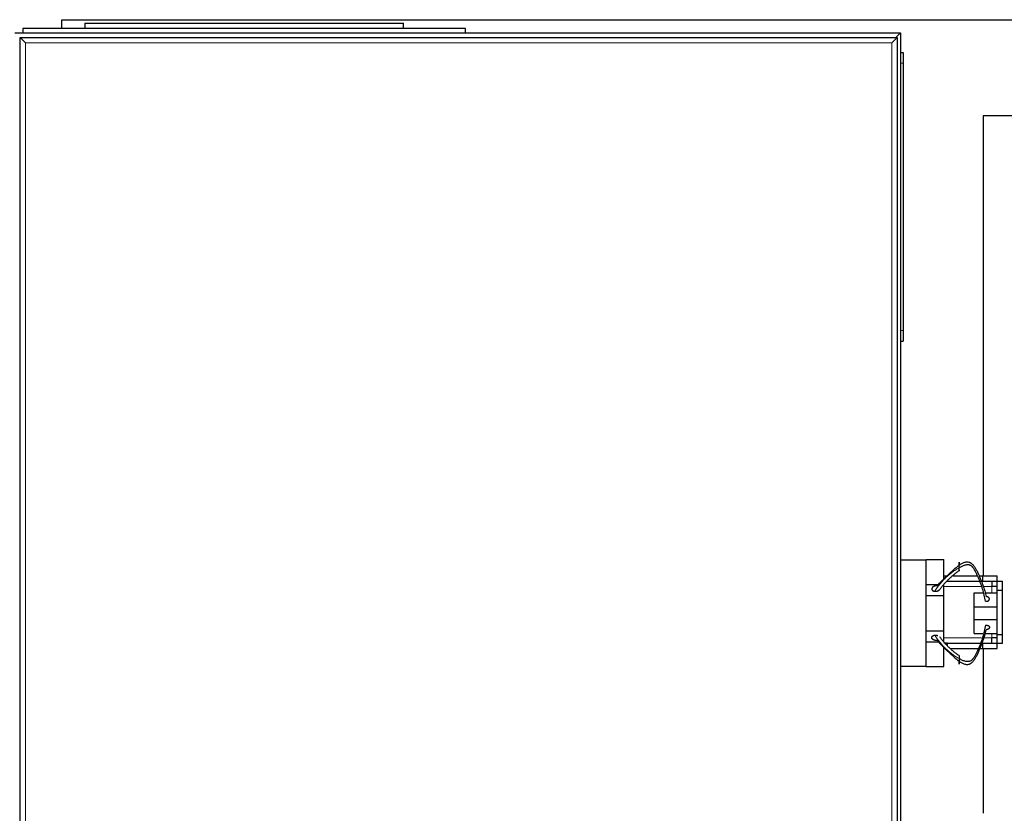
# Model space of a CAD drawing. Header units: inches. Extents: x 0 to 20790, y -12 to 14700.
# Tile 124 of 184: x 5946 to 6501, y 12189 to 12637. Entities that reach past the tile are written whole.
import ezdxf

# ---------------------------------------------------------------- set-up
doc = ezdxf.new("R2010")
doc.units = ezdxf.units.IN
doc.layers.add('1', color=7, linetype='Continuous', true_color=0xffffff)

msp = doc.modelspace()

# ---------------------------------------------------------------- linework, layer by layer
at = {"layer": '1', "color": 2, "linetype": 'Continuous', "lineweight": 25}
for p, q in [((5969.225, 12632.125), (5969.225, 12637.13)), ((5969.225, 12637.13), (6511.674, 12637.13)), ((5982.225, 12635.13), (5982.225, 12632.13)), ((5982.225, 12635.13), (6162.225, 12635.13)), ((6162.225, 12632.13), (6162.225, 12635.13)), ((5942.725, 12629.63), (6442.725, 12629.63)), ((5945.725, 12627.13), (6440.725, 12627.13)), ((5945.725, 12627.13), (5948.725, 12624.13)), ((5945.725, 11832.13), (5945.725, 12627.13)), ((5947.225, 12632.13), (5947.225, 12629.63)), ((6197.225, 12632.13), (5947.225, 12632.13)), ((6197.225, 12629.63), (6197.225, 12632.13)), ((6440.725, 12627.13), (6437.725, 12624.13)), ((6442.725, 12629.63), (6439.925, 12626.83)), ((6440.725, 12627.13), (6440.725, 11832.13)), ((6442.725, 12629.63), (6442.725, 11829.63)), ((6442.725, 12618.63), (6444.225, 12618.63)), ((6444.225, 12618.63), (6444.225, 12612.63)), ((6444.225, 12612.63), (6444.225, 12461.63)), ((6669.427, 12582.837), (6489.427, 12582.837)), ((6489.427, 12582.837), (6489.427, 12323.126)), ((6444.225, 12461.63), (6444.225, 12455.63)), ((6442.725, 12455.63), (6444.225, 12455.63)), ((6442.725, 12332.13), (6457.225, 12332.13)), ((6457.225, 12332.33), (6467.225, 12332.33)), ((6457.225, 12332.13), (6457.225, 12332.33)), ((6457.225, 12317.157), (6457.225, 12332.13)), ((6467.225, 12321.417), (6467.225, 12332.33)), ((6467.225, 12323.13), (6469.225, 12323.13)), ((6472.182, 12323.13), (6486.207, 12323.13)), ((6486.971, 12323.13), (6489.225, 12323.13)), ((6489.225, 12320.13), (6489.225, 12323.13)), ((6489.225, 12323.13), (6497.223, 12323.13)), ((6497.223, 12320.128), (6497.223, 12323.13)), ((6457.225, 12318.33), (6464.19, 12318.33)), ((6457.225, 12312.13), (6457.225, 12317.157)), ((6467.225, 12312.13), (6467.225, 12318.33)), ((6469.225, 12320.13), (6489.225, 12320.13)), ((6497.175, 12317.13), (6494.175, 12317.13)), ((6494.225, 12320.13), (6494.225, 12317.13)), ((6497.175, 12315.128), (6497.175, 12320.128)), ((6497.175, 12320.128), (6500.225, 12320.128)), ((6500.225, 12315.128), (6500.225, 12320.128)), ((6457.225, 12292.13), (6457.225, 12312.13)), ((6457.225, 12312.13), (6467.225, 12312.13)), ((6467.225, 12292.13), (6467.225, 12312.13)), ((6484.225, 12305.6), (6484.225, 12313.6)), ((6484.225, 12313.6), (6489.23, 12313.6)), ((6490.324, 12313.6), (6497.175, 12313.6)), ((6497.175, 12290.132), (6497.175, 12315.128)), ((6497.175, 12315.128), (6500.225, 12315.128)), ((6500.225, 12290.132), (6500.225, 12315.128)), ((6484.225, 12298.6), (6484.225, 12305.6)), ((6484.225, 12305.6), (6497.175, 12305.6)), ((6484.225, 12290.6), (6484.225, 12298.6)), ((6484.225, 12298.6), (6497.175, 12298.6)), ((6457.225, 12287.103), (6457.225, 12292.13)), ((6457.225, 12292.13), (6467.225, 12292.13)), ((6467.225, 12285.93), (6467.225, 12292.13)), ((6484.225, 12290.6), (6489.23, 12290.6)), ((6490.324, 12290.6), (6497.175, 12290.6)), ((6497.175, 12288.13), (6494.175, 12288.13)), ((6494.225, 12285.13), (6494.225, 12288.13)), ((6497.175, 12285.132), (6497.175, 12290.132)), ((6497.175, 12290.132), (6500.225, 12290.132)), ((6500.225, 12285.132), (6500.225, 12290.132)), ((6457.225, 12272.13), (6457.225, 12287.103)), ((6457.225, 12285.93), (6464.132, 12285.93)), ((6469.225, 12285.13), (6467.225, 12285.13)), ((6467.225, 12271.93), (6467.225, 12282.784)), ((6469.225, 12285.13), (6489.225, 12285.13)), ((6469.225, 12283.682), (6469.225, 12285.13)), ((6489.225, 12282.13), (6489.225, 12285.13)), ((6497.175, 12285.132), (6500.225, 12285.132)), ((6497.223, 12282.13), (6497.223, 12285.132)), ((6470.893, 12282.13), (6486.687, 12282.13)), ((6487.343, 12282.13), (6489.225, 12282.13)), ((6489.225, 12282.13), (6497.223, 12282.13)), ((6489.427, 12282.121), (6489.427, 12189.14)), ((6442.725, 12272.13), (6457.225, 12272.13)), ((6457.225, 12271.93), (6457.225, 12272.13)), ((6457.225, 12271.93), (6467.225, 12271.93))]:
    msp.add_line(p, q, dxfattribs=at)
at = {"layer": '1', "color": 110, "linetype": 'Continuous', "lineweight": 13}
for p, q in [((5945.525, 12626.83), (5945.525, 11832.43)), ((5945.726, 12626.83), (5945.525, 12626.83)), ((6437.725, 12624.13), (5948.725, 12624.13)), ((5948.725, 12624.13), (5948.725, 11835.13)), ((6437.725, 11835.13), (6437.725, 12624.13)), ((6442.725, 12612.63), (6444.225, 12612.63)), ((6442.725, 12461.63), (6444.225, 12461.63)), ((6467.222, 12317.13), (6488.17, 12317.13)), ((6489.079, 12317.13), (6494.175, 12317.13)), ((6494.175, 12313.6), (6494.175, 12317.13)), ((6488.486, 12288.13), (6467.222, 12288.13)), ((6494.175, 12288.13), (6489.454, 12288.13)), ((6494.175, 12288.13), (6494.175, 12290.601))]:
    msp.add_line(p, q, dxfattribs=at)
for points in [[(6475.725, 12327.693), (6474.996, 12327.317), (6473.642, 12326.48), (6471.724, 12325.097), (6469.861, 12323.608), (6468.068, 12322.004), (6466.372, 12320.278), (6464.29, 12317.843), (6462.897, 12315.867), (6462.044, 12314.486)], [(6475.725, 12276.508), (6474.996, 12276.884), (6473.642, 12277.721), (6471.724, 12279.104), (6469.861, 12280.593), (6468.068, 12282.197), (6466.372, 12283.923), (6464.29, 12286.358), (6462.897, 12288.334), (6462.044, 12289.715)]]:
    msp.add_open_spline(points, degree=3, knots=[0, 0, 0, 0, 0.125, 0.25, 0.375, 0.5, 0.625, 0.75, 1, 1, 1, 1], dxfattribs=at)
at = {"layer": '1', "color": 2, "linetype": 'Continuous', "lineweight": 25}
for points, degree, knots in [([(6463.402, 12317.529), (6464.288, 12318.543), (6465.689, 12320.051), (6467.69, 12322.007), (6469.218, 12323.45), (6470.783, 12324.898), (6472.383, 12326.359), (6474.023, 12327.823), (6475.152, 12328.767), (6475.725, 12329.211)], 3, [0, 0, 0, 0, 0.25, 0.375, 0.5, 0.625, 0.75, 0.875, 1, 1, 1, 1]), ([(6475.725, 12329.211), (6476.216, 12329.564), (6477.229, 12330.221), (6478.621, 12330.802), (6479.791, 12331.035), (6480.704, 12331.072), (6481.493, 12330.888), (6482.082, 12330.633), (6482.488, 12330.394), (6482.857, 12330.121), (6483.31, 12329.724), (6484.022, 12328.956), (6484.857, 12327.722), (6485.705, 12326.163), (6486.471, 12324.571), (6487.197, 12322.966), (6488.119, 12320.806), (6489.193, 12318.084), (6490.272, 12314.774), (6490.839, 12312.549), (6491.084, 12311.438)], 3, [0, 0, 0, 0, 0.0625, 0.125, 0.15625, 0.1875, 0.21875, 0.234375, 0.25, 0.265625, 0.28125, 0.3125, 0.375, 0.4375, 0.5, 0.5625, 0.625, 0.75, 0.875, 1, 1, 1, 1]), ([(6475.725, 12327.693), (6475.725, 12327.826), (6475.725, 12328.1), (6475.725, 12328.447), (6475.725, 12328.812), (6475.725, 12329.181), (6475.725, 12329.484), (6475.725, 12329.722), (6475.725, 12329.894), (6475.725, 12330.057), (6475.725, 12330.256), (6475.725, 12330.457), (6475.725, 12330.574), (6475.725, 12330.668), (6475.725, 12330.752), (6475.725, 12330.839), (6475.725, 12330.868), (6475.725, 12330.874), (6475.725, 12330.859), (6475.725, 12330.81), (6475.725, 12330.764), (6475.725, 12330.702), (6475.725, 12330.626), (6475.725, 12330.455), (6475.725, 12330.231), (6475.725, 12329.981), (6475.725, 12329.697), (6475.725, 12329.387), (6475.725, 12329.211)], 5, [0, 0, 0, 0, 0, 0, 0.1042545, 0.2083296, 0.25, 0.25, 0.25, 0.3128199, 0.375, 0.375, 0.375, 0.4171102, 0.5, 0.5, 0.5, 0.5210512, 0.625, 0.625, 0.625, 0.6251827, 0.7291347, 0.75, 0.75, 0.75, 0.8639149, 1, 1, 1, 1, 1, 1]), ([(6490.666, 12308.818), (6490.486, 12309.975), (6490.034, 12312.28), (6489.105, 12315.703), (6488.135, 12318.517), (6487.278, 12320.749), (6486.593, 12322.415), (6485.861, 12324.071), (6485.038, 12325.705), (6484.225, 12327.037), (6483.532, 12327.918), (6483.091, 12328.395), (6482.729, 12328.725), (6482.327, 12329.011), (6481.734, 12329.29), (6480.928, 12329.464), (6479.971, 12329.39), (6478.737, 12329.139), (6477.276, 12328.588), (6476.231, 12328.002), (6475.725, 12327.693)], 3, [0, 0, 0, 0, 0.125, 0.25, 0.375, 0.4375, 0.5, 0.5625, 0.625, 0.6875, 0.71875, 0.734375, 0.75, 0.765625, 0.78125, 0.8125, 0.84375, 0.875, 0.9375, 1, 1, 1, 1]), ([(6475.725, 12326.609), (6475.725, 12326.602), (6475.725, 12326.534), (6475.725, 12326.467), (6475.725, 12326.405), (6475.725, 12326.349), (6475.725, 12326.264), (6475.725, 12326.216), (6475.725, 12326.177), (6475.725, 12326.143), (6475.725, 12326.077), (6475.725, 12326.04), (6475.725, 12326.031), (6475.725, 12326.042), (6475.725, 12326.089), (6475.725, 12326.146), (6475.725, 12326.206), (6475.725, 12326.281), (6475.725, 12326.442), (6475.725, 12326.69), (6475.725, 12326.934), (6475.725, 12327.21), (6475.725, 12327.514), (6475.725, 12327.693)], 5, [0, 0, 0, 0, 0, 0, 0.010717, 0.095745, 0.0999775, 0.0999775, 0.0999775, 0.1770743, 0.19998, 0.19998, 0.19998, 0.3436825, 0.399985, 0.399985, 0.399985, 0.5100855, 0.59999, 0.59999, 0.59999, 0.7753252, 1, 1, 1, 1, 1, 1]), ([(6463.402, 12317.529), (6463.214, 12317.55), (6462.866, 12317.565), (6462.516, 12317.537), (6462.175, 12317.47), (6461.828, 12317.357), (6461.535, 12317.241), (6461.388, 12317.171), (6461.248, 12317.093), (6461.118, 12317.007), (6460.914, 12316.854), (6460.8, 12316.756), (6460.699, 12316.65), (6460.611, 12316.537), (6460.493, 12316.34), (6460.427, 12316.195), (6460.389, 12316.066), (6460.369, 12315.935), (6460.369, 12315.739), (6460.391, 12315.565), (6460.429, 12315.438), (6460.487, 12315.316), (6460.591, 12315.164), (6460.75, 12314.987), (6460.986, 12314.798), (6461.283, 12314.651), (6461.615, 12314.55), (6461.901, 12314.501), (6462.044, 12314.486)], 5, [0, 0, 0, 0, 0, 0, 0.1360851, 0.25, 0.25, 0.25, 0.2708653, 0.3748173, 0.375, 0.375, 0.375, 0.4789488, 0.5, 0.5, 0.5, 0.5828898, 0.625, 0.625, 0.625, 0.6871801, 0.75, 0.75, 0.75, 0.7916704, 0.8957455, 1, 1, 1, 1, 1, 1]), ([(6462.044, 12314.486), (6462.237, 12314.465), (6462.585, 12314.454), (6462.934, 12314.484), (6463.274, 12314.554), (6463.665, 12314.683), (6463.95, 12314.803), (6464.094, 12314.876), (6464.231, 12314.956), (6464.395, 12315.069), (6464.567, 12315.205), (6464.665, 12315.294), (6464.753, 12315.389), (6464.83, 12315.489), (6464.878, 12315.559)], 5, [0, 0, 0, 0, 0, 0, 0.2888057, 0.5141884, 0.5141884, 0.5141884, 0.6297551, 0.7712826, 0.7712826, 0.7712826, 0.843656, 1, 1, 1, 1, 1, 1]), ([(6490.666, 12308.818), (6490.798, 12308.806), (6491.066, 12308.797), (6491.389, 12308.821), (6491.699, 12308.885), (6491.979, 12308.987), (6492.192, 12309.089), (6492.391, 12309.204), (6492.598, 12309.364), (6492.754, 12309.549), (6492.853, 12309.749), (6492.895, 12309.92), (6492.914, 12310.092), (6492.905, 12310.282), (6492.838, 12310.487), (6492.713, 12310.681), (6492.556, 12310.842), (6492.369, 12310.999), (6492.128, 12311.161), (6491.863, 12311.284), (6491.568, 12311.373), (6491.257, 12311.423), (6491.084, 12311.438)], 5, [0, 0, 0, 0, 0, 0, 0.1042545, 0.2083296, 0.25, 0.25, 0.25, 0.3128199, 0.4171102, 0.5, 0.5, 0.5, 0.5210512, 0.6251827, 0.7291347, 0.75, 0.75, 0.75, 0.8639149, 1, 1, 1, 1, 1, 1]), ([(6490.666, 12295.383), (6490.486, 12294.226), (6490.034, 12291.921), (6489.105, 12288.498), (6488.135, 12285.684), (6487.278, 12283.452), (6486.593, 12281.786), (6485.861, 12280.13), (6485.038, 12278.496), (6484.225, 12277.164), (6483.532, 12276.283), (6483.091, 12275.806), (6482.729, 12275.476), (6482.327, 12275.19), (6481.734, 12274.911), (6480.928, 12274.737), (6479.971, 12274.811), (6478.737, 12275.062), (6477.276, 12275.613), (6476.231, 12276.199), (6475.725, 12276.508)], 3, [0, 0, 0, 0, 0.125, 0.25, 0.375, 0.4375, 0.5, 0.5625, 0.625, 0.6875, 0.71875, 0.734375, 0.75, 0.765625, 0.78125, 0.8125, 0.84375, 0.875, 0.9375, 1, 1, 1, 1]), ([(6463.402, 12286.672), (6463.189, 12286.647), (6462.861, 12286.651), (6462.644, 12286.666), (6462.429, 12286.694), (6462.218, 12286.734), (6462.012, 12286.786), (6461.811, 12286.85), (6461.618, 12286.924), (6461.433, 12287.009), (6461.257, 12287.105), (6461.092, 12287.21), (6460.939, 12287.326), (6460.8, 12287.45), (6460.676, 12287.583), (6460.571, 12287.725), (6460.487, 12287.874), (6460.423, 12288.031), (6460.383, 12288.193), (6460.367, 12288.357), (6460.375, 12288.52), (6460.402, 12288.646), (6460.426, 12288.725), (6460.456, 12288.803), (6460.493, 12288.878), (6460.536, 12288.952), (6460.585, 12289.023), (6460.664, 12289.12), (6460.798, 12289.244), (6460.954, 12289.356), (6461.128, 12289.455), (6461.316, 12289.539), (6461.515, 12289.609), (6461.723, 12289.664), (6461.883, 12289.693), (6461.991, 12289.709), (6462.044, 12289.715)], 2, [0, 0, 0, 0.0625, 0.09375, 0.125, 0.15625, 0.1875, 0.21875, 0.25, 0.28125, 0.3125, 0.34375, 0.375, 0.40625, 0.4375, 0.46875, 0.5, 0.53125, 0.5625, 0.59375, 0.625, 0.65625, 0.6741071, 0.6875, 0.7053571, 0.71875, 0.7366071, 0.75, 0.78125, 0.8125, 0.84375, 0.875, 0.90625, 0.9375, 0.96875, 0.984375, 1, 1, 1]), ([(6462.044, 12289.715), (6462.257, 12289.737), (6462.584, 12289.732), (6462.8, 12289.715), (6463.014, 12289.686), (6463.225, 12289.645), (6463.431, 12289.592), (6463.632, 12289.528), (6463.729, 12289.49), (6463.729, 12289.49)], 2, [0, 0, 0, 0.2499844, 0.3749766, 0.4999688, 0.6249609, 0.7499531, 0.8749453, 0.9999375, 1, 1, 1]), ([(6475.725, 12274.99), (6476.216, 12274.637), (6477.229, 12273.98), (6478.621, 12273.399), (6479.791, 12273.166), (6480.704, 12273.129), (6481.493, 12273.313), (6482.082, 12273.568), (6482.488, 12273.807), (6482.857, 12274.08), (6483.31, 12274.477), (6484.022, 12275.244), (6484.857, 12276.479), (6485.705, 12278.038), (6486.471, 12279.629), (6487.197, 12281.235), (6488.119, 12283.395), (6489.193, 12286.117), (6490.272, 12289.427), (6490.839, 12291.652), (6491.084, 12292.763)], 3, [0, 0, 0, 0, 0.0625, 0.125, 0.15625, 0.1875, 0.21875, 0.234375, 0.25, 0.265625, 0.28125, 0.3125, 0.375, 0.4375, 0.5, 0.5625, 0.625, 0.75, 0.875, 1, 1, 1, 1]), ([(6463.402, 12286.672), (6464.288, 12285.658), (6465.689, 12284.15), (6467.69, 12282.194), (6469.218, 12280.751), (6470.783, 12279.303), (6472.383, 12277.842), (6474.023, 12276.378), (6475.152, 12275.434), (6475.725, 12274.99)], 3, [0, 0, 0, 0, 0.25, 0.375, 0.5, 0.625, 0.75, 0.875, 1, 1, 1, 1]), ([(6475.725, 12278.159), (6475.725, 12278.159), (6475.725, 12278.156), (6475.725, 12278.12), (6475.725, 12278.047), (6475.725, 12277.945), (6475.725, 12277.759), (6475.725, 12277.511), (6475.725, 12277.267), (6475.725, 12276.991), (6475.725, 12276.687), (6475.725, 12276.508)], 5, [0, 0, 0, 0, 0, 0, 0.0484454, 0.2897029, 0.4200499, 0.4200499, 0.4200499, 0.6742577, 1, 1, 1, 1, 1, 1]), ([(6475.725, 12276.508), (6475.725, 12276.375), (6475.725, 12276.101), (6475.725, 12275.754), (6475.725, 12275.389), (6475.725, 12275.02), (6475.725, 12274.717), (6475.725, 12274.419), (6475.725, 12274.078), (6475.725, 12273.781), (6475.725, 12273.568), (6475.725, 12273.449), (6475.725, 12273.362), (6475.725, 12273.309), (6475.725, 12273.335), (6475.725, 12273.435), (6475.725, 12273.575), (6475.725, 12273.746), (6475.725, 12273.97), (6475.725, 12274.22), (6475.725, 12274.504), (6475.725, 12274.814), (6475.725, 12274.99)], 5, [0, 0, 0, 0, 0, 0, 0.1042545, 0.2083296, 0.25, 0.25, 0.25, 0.3128199, 0.4171102, 0.5, 0.5, 0.5, 0.5210512, 0.6251827, 0.7291347, 0.75, 0.75, 0.75, 0.8639149, 1, 1, 1, 1, 1, 1])]:
    msp.add_open_spline(points, degree=degree, knots=knots, dxfattribs=at)
for points, degree in [([(6464.831, 12315.493), (6469.4, 12321.657), (6475.725, 12326.042)], 2), ([(6489.225, 12320.13), (6497.175, 12320.13)], 1), ([(6490.666, 12295.383), (6491.063, 12295.419), (6491.859, 12295.281), (6492.479, 12294.961), (6492.864, 12294.489), (6492.936, 12293.975), (6492.693, 12293.468), (6492.19, 12293.061), (6491.479, 12292.797), (6491.084, 12292.762)], 2), ([(6475.725, 12278.159), (6469.4, 12282.544), (6464.831, 12288.708)], 2), ([(6489.225, 12285.13), (6497.175, 12285.13)], 1)]:
    msp.add_open_spline(points, degree=degree, dxfattribs=at)

doc.saveas('drawing.dxf')
